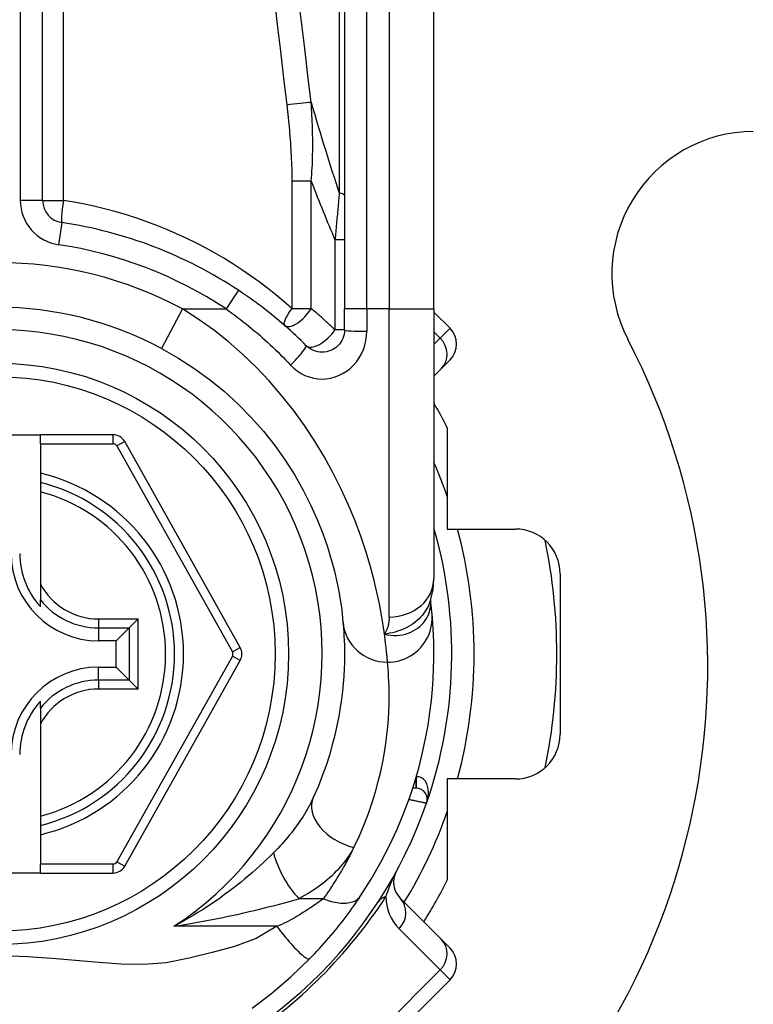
# Model space of a CAD drawing. Header units: inches. Extents: x 5 to 160, y 9 to 87.
# Tile 113 of 203: x 19.708 to 20.354, y 60.944 to 61.81. Entities that reach past the tile are written whole.
import ezdxf

# ---------------------------------------------------------------- set-up
doc = ezdxf.new("R2010")
doc.units = ezdxf.units.IN
doc.header["$MEASUREMENT"] = 0
doc.layers.add('Visible Edges(ANSI)', color=7, linetype='Continuous', lineweight=25)
doc.layers.add('Visible Tangent Edges(ANSI)', color=7, linetype='Continuous', lineweight=25)

msp = doc.modelspace()

# ---------------------------------------------------------------- linework, layer by layer
at = {"layer": 'Visible Edges(ANSI)'}
for p, q in [((19.7286, 61.65128), (19.7286, 62.30326)), ((19.99436, 62.20483), (19.99436, 61.55577)), ((20.0731, 61.55577), (20.0731, 62.20483)), ((19.99436, 61.53734), (19.99436, 61.55577)), ((20.0731, 61.55577), (20.0731, 61.31851)), ((20.08734, 61.53882), (20.0731, 61.55305)), ((20.08734, 61.51098), (20.07953, 61.50316)), ((20.0731, 61.49674), (20.07953, 61.50316)), ((20.08492, 61.45112), (20.08492, 61.36208)), ((19.65184, 61.44508), (19.72665, 61.44508)), ((19.7906, 61.44508), (19.72665, 61.44508)), ((19.72665, 61.4372), (19.72665, 61.44508)), ((19.72665, 61.4372), (19.72665, 61.41112)), ((19.90254, 61.25786), (19.8009, 61.43904)), ((19.72665, 61.41112), (19.72665, 61.40302)), ((19.72665, 61.40302), (19.72665, 61.3949)), ((19.72665, 61.3949), (19.72665, 61.31392)), ((20.08492, 61.36208), (20.14488, 61.36208)), ((20.18425, 61.32271), (20.18425, 61.18145)), ((19.72665, 61.31392), (19.72665, 61.29964)), ((19.72665, 61.29373), (19.72665, 61.29964)), ((20.07018, 61.29933), (20.07018, 61.29938)), ((19.8126, 61.28291), (19.80476, 61.27507)), ((19.80476, 61.27507), (19.79333, 61.26364)), ((19.79333, 61.26364), (19.77783, 61.26364)), ((19.79333, 61.24051), (19.79333, 61.26364)), ((19.8009, 61.06528), (19.90254, 61.2463)), ((19.77783, 61.24051), (19.79333, 61.24051)), ((19.80476, 61.22908), (19.79333, 61.24051)), ((19.80476, 61.22908), (19.8126, 61.22124)), ((19.72665, 61.20451), (19.72665, 61.21042)), ((19.72665, 61.20451), (19.72665, 61.19023)), ((19.72665, 61.19023), (19.72665, 61.10926)), ((20.08492, 61.14208), (20.08492, 61.05303)), ((20.14488, 61.14208), (20.08492, 61.14208)), ((20.05741, 61.13397), (20.05448, 61.13397)), ((19.72665, 61.10926), (19.72665, 61.10113)), ((19.72665, 61.10113), (19.72665, 61.09303)), ((19.72665, 61.09303), (19.72665, 61.06712)), ((19.72665, 61.05925), (19.72665, 61.06712)), ((19.72665, 61.05925), (19.65184, 61.05925)), ((19.72665, 61.05925), (19.7906, 61.05925)), ((20.07953, 61.00099), (20.04332, 61.0372)), ((20.07953, 61.00099), (20.08734, 60.99318)), ((19.97599, 60.85398), (20.08734, 60.96534))]:
    msp.add_line(p, q, dxfattribs=at)
at = {"layer": 'Visible Edges(ANSI)', "flags": 128}
for points in [[(19.96076, 61.52343), (19.95849, 61.52568), (19.9562, 61.52791), (19.95389, 61.53013), (19.95155, 61.53233), (19.9492, 61.53451), (19.94683, 61.53668), (19.94444, 61.53882), (19.94203, 61.54095), (19.9396, 61.54306), (19.93715, 61.54515), (19.93468, 61.54722), (19.9322, 61.54927), (19.92969, 61.5513), (19.92717, 61.55331), (19.92463, 61.55529), (19.92208, 61.55726), (19.91951, 61.5592), (19.91692, 61.56112), (19.91432, 61.56302), (19.9117, 61.5649), (19.90907, 61.56676), (19.90643, 61.56859), (19.90376, 61.5704), (19.90109, 61.57219)], [(19.99436, 61.53734), (19.99427, 61.53542), (19.99397, 61.53352), (19.9935, 61.53165), (19.99285, 61.52984), (19.99203, 61.52809), (19.99105, 61.52644), (19.98991, 61.52488), (19.98863, 61.52345), (19.98721, 61.52216), (19.98566, 61.52101), (19.984, 61.52002), (19.98225, 61.51919), (19.98042, 61.51854), (19.97854, 61.51805), (19.97663, 61.51776), (19.9747, 61.51766), (19.97277, 61.51775), (19.97085, 61.51803), (19.96897, 61.5185), (19.96715, 61.51916), (19.9654, 61.51998), (19.96374, 61.52098), (19.96218, 61.52213), (19.96076, 61.52343)], [(19.83328, 61.52106), (19.84779, 61.51277), (19.86186, 61.50367), (19.8754, 61.49383), (19.88834, 61.48328), (19.90063, 61.47209), (19.91221, 61.46034), (19.92305, 61.44811), (19.93309, 61.43548), (19.94225, 61.42255), (19.95054, 61.40945), (19.95796, 61.39633), (19.96455, 61.38332), (19.9703, 61.37058), (19.97524, 61.35825), (19.97939, 61.34646), (19.98278, 61.33538), (19.98553, 61.32511), (19.98773, 61.31572), (19.98944, 61.30724), (19.99073, 61.29972), (19.99168, 61.2932), (19.99233, 61.28773), (19.99278, 61.28335), (19.99307, 61.2801)], [(20.07008, 61.29908), (20.0724, 61.30897), (20.0731, 61.31851)], [(20.07148, 61.28733), (20.07145, 61.28767), (20.07142, 61.28803), (20.07138, 61.2884), (20.07135, 61.28878), (20.07131, 61.28918), (20.07127, 61.28959), (20.07123, 61.29001), (20.07118, 61.29045), (20.07114, 61.2909), (20.07109, 61.29137), (20.07104, 61.29185), (20.07099, 61.29234), (20.07093, 61.29285), (20.07088, 61.29337), (20.07082, 61.2939), (20.07076, 61.29445), (20.0707, 61.29502), (20.07063, 61.29559), (20.07056, 61.29618), (20.07049, 61.29678), (20.07042, 61.2974), (20.07034, 61.29803), (20.07027, 61.29868), (20.07018, 61.29933)], [(20.00863, 61.03914), (20.018, 61.05392), (20.02647, 61.06869), (20.03405, 61.08338), (20.04077, 61.09789), (20.04669, 61.11214), (20.05183, 61.12607), (20.05626, 61.13962), (20.06004, 61.15277), (20.06321, 61.16547), (20.06583, 61.17768), (20.06795, 61.18938), (20.06963, 61.20054), (20.07091, 61.21113), (20.07186, 61.22116), (20.0725, 61.23059), (20.0729, 61.23942), (20.07308, 61.24764), (20.07309, 61.25523), (20.07297, 61.26219), (20.07275, 61.26852), (20.07247, 61.2742), (20.07214, 61.27923), (20.07181, 61.28361), (20.07148, 61.28733)], [(19.99307, 61.2801), (19.99329, 61.27764), (19.99352, 61.2748), (19.99374, 61.27158), (19.99395, 61.26798), (19.99413, 61.26401), (19.99427, 61.25967), (19.99435, 61.25496), (19.99436, 61.2499), (19.99427, 61.24448), (19.99408, 61.23872), (19.99375, 61.23262), (19.99327, 61.22618), (19.99262, 61.21941), (19.99177, 61.21231), (19.99069, 61.20488), (19.98937, 61.19712), (19.98778, 61.18904), (19.98589, 61.18066), (19.98367, 61.17202), (19.98111, 61.16313), (19.97817, 61.15402), (19.97485, 61.14471), (19.9711, 61.13523), (19.96692, 61.12561)], [(19.96388, 60.9839), (19.96603, 60.98612), (19.96818, 60.98836), (19.97031, 60.99064), (19.97243, 60.99293), (19.97453, 60.99525), (19.97662, 60.99759), (19.97868, 60.99994), (19.98072, 61.0023), (19.98273, 61.00466), (19.9847, 61.00702), (19.98664, 61.00938), (19.98855, 61.01174), (19.99043, 61.01409), (19.99226, 61.01643), (19.99407, 61.01877), (19.99583, 61.0211), (19.99757, 61.02342), (19.99926, 61.02572), (20.00092, 61.02801), (20.00254, 61.03029), (20.00413, 61.03254), (20.00567, 61.03477), (20.00717, 61.03697), (20.00863, 61.03914)], [(19.91301, 60.94018), (19.93056, 60.95351), (19.94718, 60.96779), (19.96388, 60.9839)]]:
    msp.add_lwpolyline(points, dxfattribs=at)
at = {"layer": 'Visible Edges(ANSI)'}
msp.add_circle((19.68925, 61.25208), 0.25591, dxfattribs=at)
for centre, radius, start, end in [((20.35512, 61.5868), 0.12528, 90.34, 207.43874), ((19.74829, 61.65128), 0.01969, 180, 261.58673), ((19.68925, 61.25208), 0.38386, 56.50369, 81.58673), ((19.68925, 61.25208), 0.30512, 61.83282, 118.16718), ((20.07342, 61.5249), 0.01969, 315, 45), ((19.68925, 61.24108), 0.625, 152.56126, 27.43874), ((19.68925, 61.25208), 0.44291, 26.70485, 29.92643), ((19.7906, 61.43327), 0.01181, 29.29123, 90), ((19.68925, 61.25208), 0.15551, 283.91643, 76.08357), ((19.68925, 61.25208), 0.39961, 340.83542, 16.1388), ((20.14488, 61.32271), 0.03937, 0, 90), ((19.68925, 61.25208), 0.49213, 348.27724, 11.72276), ((19.77783, 61.34066), 0.07702, 180, 270), ((19.77783, 61.34066), 0.06944, 180, 222.51741), ((19.89224, 61.25208), 0.01181, 330.68681, 29.29123), ((19.77783, 61.16349), 0.07702, 90, 180), ((19.77783, 61.16349), 0.06944, 137.48259, 180), ((20.14488, 61.18145), 0.03937, 270, 0), ((20.05741, 61.12412), 0.00984, 340.83542, 90), ((19.68925, 61.25208), 0.39961, 286.35177, 340.83542), ((19.7906, 61.07106), 0.01181, 270, 330.68681), ((20.05724, 61.05112), 0.01969, 151.3611, 225), ((19.68925, 61.25208), 0.44291, 327.83959, 333.29515), ((20.07342, 60.97926), 0.01969, 315, 45)]:
    msp.add_arc(centre, radius, start, end, dxfattribs=at)
at = {"layer": 'Visible Tangent Edges(ANSI)'}
for p, q in [((19.70892, 62.30326), (19.70892, 61.65128)), ((19.7469, 61.65128), (19.7469, 62.30326)), ((19.98977, 62.20716), (19.98977, 61.65802)), ((20.01405, 61.55577), (20.01405, 62.20483)), ((20.03373, 62.20483), (20.03373, 61.55577)), ((19.96514, 61.66832), (19.94804, 61.66832)), ((19.94804, 61.66832), (19.94804, 61.55611)), ((19.96514, 61.55611), (19.96514, 61.66832)), ((19.7286, 61.65128), (19.70892, 61.65128)), ((19.7286, 61.65128), (19.7469, 61.65128)), ((19.74541, 61.6318), (19.74253, 61.61233)), ((19.99436, 61.61669), (19.98602, 61.61669)), ((19.98602, 61.61669), (19.98602, 61.53734)), ((19.90109, 61.57219), (19.89023, 61.55577)), ((19.85186, 61.55577), (19.83328, 61.52106)), ((19.85186, 61.55577), (19.89023, 61.55577)), ((19.94804, 61.55611), (19.96514, 61.55611)), ((20.01405, 61.55577), (19.99436, 61.55577)), ((20.01405, 61.55577), (20.01405, 61.53611)), ((20.03373, 61.55577), (20.01405, 61.55577)), ((20.03373, 61.55577), (20.0731, 61.55577)), ((20.03373, 61.28461), (20.03373, 61.55577)), ((19.99436, 61.53734), (19.98602, 61.53734)), ((20.07866, 61.53013), (20.08734, 61.53882)), ((20.0731, 61.53569), (20.07866, 61.53013)), ((20.07866, 61.53013), (20.0731, 61.52458)), ((19.7906, 61.4372), (19.7906, 61.44508)), ((19.72665, 61.4372), (19.7906, 61.4372)), ((19.8009, 61.43904), (19.79403, 61.43519)), ((19.79403, 61.43519), (19.89567, 61.25401)), ((19.77783, 61.28291), (19.8126, 61.28291)), ((19.77783, 61.28291), (19.77783, 61.27507)), ((19.8126, 61.22124), (19.8126, 61.28291)), ((19.77783, 61.27507), (19.80476, 61.27507)), ((19.77783, 61.27507), (19.77783, 61.26364)), ((19.80476, 61.27507), (19.80476, 61.22908)), ((19.89567, 61.25401), (19.90254, 61.25786)), ((19.89567, 61.25015), (19.79403, 61.06913)), ((19.90254, 61.2463), (19.89567, 61.25015)), ((19.77783, 61.22908), (19.77783, 61.24051)), ((19.77783, 61.22908), (19.77783, 61.22124)), ((19.80476, 61.22908), (19.77783, 61.22908)), ((19.8126, 61.22124), (19.77783, 61.22124)), ((20.05741, 61.13397), (20.05741, 61.14343)), ((20.05752, 61.14381), (20.05746, 61.13397)), ((19.79403, 61.06913), (19.8009, 61.06528)), ((19.7906, 61.06712), (19.72665, 61.06712)), ((19.7906, 61.05925), (19.7906, 61.06712)), ((19.97587, 61.03668), (19.95421, 61.03668)), ((19.93472, 61.01237), (19.84421, 61.01237)), ((20.04245, 61.01023), (20.07866, 60.97402)), ((20.07866, 60.97402), (19.9673, 60.86266)), ((20.08734, 60.96534), (20.07866, 60.97402))]:
    msp.add_line(p, q, dxfattribs=at)
at = {"layer": 'Visible Tangent Edges(ANSI)', "flags": 128}
for points in [[(19.96505, 61.73762), (19.96221, 61.76129), (19.95936, 61.78496), (19.9565, 61.80863), (19.95364, 61.8323)], [(19.93243, 61.82998), (19.93522, 61.80631), (19.938, 61.78264), (19.94077, 61.75897), (19.94353, 61.7353)], [(19.96514, 61.66832), (19.96538, 61.67125), (19.9656, 61.67417), (19.96578, 61.6771), (19.96595, 61.68001), (19.96608, 61.68293), (19.96619, 61.68584), (19.96628, 61.68875), (19.96635, 61.69165), (19.9664, 61.69455), (19.96642, 61.69745), (19.96643, 61.70034), (19.96642, 61.70323), (19.96639, 61.70611), (19.96634, 61.70899), (19.96628, 61.71187), (19.9662, 61.71475), (19.96611, 61.71762), (19.966, 61.72048), (19.96587, 61.72335), (19.96573, 61.72621), (19.96558, 61.72907), (19.96542, 61.73192), (19.96524, 61.73477), (19.96505, 61.73762)], [(19.94353, 61.7353), (19.94385, 61.73252), (19.94416, 61.72974), (19.94446, 61.72696), (19.94476, 61.72418), (19.94504, 61.72139), (19.94531, 61.71861), (19.94558, 61.71582), (19.94583, 61.71304), (19.94607, 61.71025), (19.9463, 61.70746), (19.94652, 61.70467), (19.94673, 61.70188), (19.94692, 61.69909), (19.9471, 61.69629), (19.94727, 61.6935), (19.94742, 61.6907), (19.94756, 61.68791), (19.94768, 61.68511), (19.94779, 61.68231), (19.94788, 61.67951), (19.94795, 61.67671), (19.948, 61.67392), (19.94803, 61.67112), (19.94804, 61.66832)], [(19.98977, 61.65802), (19.98962, 61.65632), (19.98947, 61.65461), (19.98932, 61.65291), (19.98917, 61.6512), (19.98902, 61.64949), (19.98886, 61.64777), (19.98871, 61.64606), (19.98856, 61.64434), (19.9884, 61.64262), (19.98825, 61.6409), (19.98809, 61.63918), (19.98794, 61.63745), (19.98778, 61.63573), (19.98762, 61.634), (19.98746, 61.63228), (19.98731, 61.63055), (19.98715, 61.62882), (19.98699, 61.62709), (19.98683, 61.62536), (19.98667, 61.62362), (19.98651, 61.62189), (19.98635, 61.62016), (19.98618, 61.61842), (19.98602, 61.61669)], [(19.94804, 61.55611), (19.94104, 61.56224), (19.9339, 61.56821), (19.92661, 61.574), (19.91919, 61.57963), (19.91162, 61.58508), (19.90392, 61.59036), (19.89609, 61.59545), (19.88814, 61.60036), (19.88006, 61.60508), (19.87186, 61.60961), (19.86354, 61.61395), (19.85511, 61.61809), (19.84657, 61.62203), (19.83793, 61.62577), (19.82918, 61.6293), (19.82034, 61.63261), (19.81141, 61.63572), (19.8024, 61.63861), (19.79331, 61.64128), (19.78415, 61.64373), (19.77492, 61.64596), (19.76563, 61.64796), (19.75629, 61.64974), (19.7469, 61.65128)], [(20.02959, 61.26955), (20.02843, 61.27752), (20.02697, 61.28638), (20.02514, 61.2961), (20.02291, 61.30662), (20.02022, 61.3179), (20.017, 61.32989), (20.01317, 61.34252), (20.00873, 61.35566), (20.00365, 61.36922), (19.99792, 61.38309), (19.99154, 61.39715), (19.98449, 61.41131), (19.97676, 61.42544), (19.96834, 61.43945), (19.95923, 61.45322), (19.94945, 61.46668), (19.93906, 61.47975), (19.92808, 61.49238), (19.91655, 61.50451), (19.9045, 61.51607), (19.89196, 61.52701), (19.87897, 61.5373), (19.86558, 61.5469), (19.85186, 61.55577)], [(19.89023, 61.55577), (19.89276, 61.55396), (19.89529, 61.55213), (19.8978, 61.55028), (19.9003, 61.5484), (19.90278, 61.5465), (19.90525, 61.54458), (19.9077, 61.54263), (19.91014, 61.54066), (19.91256, 61.53867), (19.91497, 61.53666), (19.91736, 61.53463), (19.91974, 61.53258), (19.92209, 61.5305), (19.92444, 61.52841), (19.92676, 61.5263), (19.92906, 61.52416), (19.93135, 61.52201), (19.93362, 61.51984), (19.93587, 61.51765), (19.9381, 61.51544), (19.94031, 61.51321), (19.94251, 61.51097), (19.94468, 61.5087), (19.94683, 61.50643)], [(19.98602, 61.53734), (19.98518, 61.53815), (19.98434, 61.53895), (19.98349, 61.53975), (19.98265, 61.54055), (19.9818, 61.54135), (19.98094, 61.54214), (19.98009, 61.54294), (19.97923, 61.54373), (19.97837, 61.54452), (19.97751, 61.54531), (19.97664, 61.54609), (19.97577, 61.54688), (19.9749, 61.54766), (19.97402, 61.54844), (19.97315, 61.54921), (19.97227, 61.54999), (19.97139, 61.55076), (19.9705, 61.55153), (19.96961, 61.5523), (19.96872, 61.55307), (19.96783, 61.55383), (19.96694, 61.5546), (19.96604, 61.55536), (19.96514, 61.55611)], [(19.94683, 61.50643), (19.94968, 61.50367), (19.95279, 61.50121), (19.95611, 61.49908), (19.95961, 61.49732), (19.96327, 61.49593), (19.96703, 61.49492), (19.97086, 61.49432), (19.97472, 61.49412), (19.97858, 61.49434), (19.98241, 61.49497), (19.98617, 61.49599), (19.98982, 61.4974), (19.99332, 61.49917), (19.99664, 61.50128), (19.99974, 61.50373), (20.00258, 61.50649), (20.00514, 61.50954), (20.00741, 61.51285), (20.00938, 61.51639), (20.01102, 61.5201), (20.01232, 61.52397), (20.01327, 61.52795), (20.01385, 61.53201), (20.01405, 61.53611)], [(20.07008, 61.29909), (20.06939, 61.29714), (20.06859, 61.29522), (20.06768, 61.29334), (20.06666, 61.2915), (20.06553, 61.28971), (20.06431, 61.28798), (20.06299, 61.28631), (20.06158, 61.28471), (20.06008, 61.28316), (20.0585, 61.28169), (20.05683, 61.28029), (20.05509, 61.27897), (20.05327, 61.27772), (20.05138, 61.27656), (20.04943, 61.27549), (20.04743, 61.27451), (20.04537, 61.27361), (20.04326, 61.27279), (20.0411, 61.27206), (20.03889, 61.2714), (20.03663, 61.27083), (20.03433, 61.27033), (20.03198, 61.2699), (20.02959, 61.26955)], [(20.02959, 61.26955), (20.03233, 61.26897), (20.03505, 61.2686), (20.03775, 61.26843), (20.04041, 61.26846), (20.04302, 61.26867), (20.04557, 61.26906), (20.04805, 61.26963), (20.05045, 61.27037), (20.05276, 61.27127), (20.05496, 61.27233), (20.05705, 61.27353), (20.05901, 61.27487), (20.06084, 61.27634), (20.06253, 61.27793), (20.06407, 61.27963), (20.06545, 61.28143), (20.06667, 61.28332), (20.06772, 61.28528), (20.06859, 61.28731), (20.06929, 61.28939), (20.06982, 61.29152), (20.07016, 61.29369), (20.07031, 61.29587), (20.07028, 61.29805)], [(20.07028, 61.29805), (20.07028, 61.29813), (20.07027, 61.2982), (20.07027, 61.29827), (20.07026, 61.29834), (20.07026, 61.29841), (20.07026, 61.29847), (20.07025, 61.29853), (20.07025, 61.29859), (20.07024, 61.29865), (20.07024, 61.29871), (20.07024, 61.29877), (20.07023, 61.29882), (20.07023, 61.29887), (20.07022, 61.29892), (20.07022, 61.29897), (20.07022, 61.29902), (20.07021, 61.29906), (20.07021, 61.29911), (20.0702, 61.29915), (20.0702, 61.29919), (20.0702, 61.29923), (20.07019, 61.29926), (20.07019, 61.2993), (20.07018, 61.29933)], [(20.03228, 61.24485), (20.03473, 61.24493), (20.03724, 61.24517), (20.03978, 61.24558), (20.04235, 61.24617), (20.04493, 61.24694), (20.04749, 61.24791), (20.05001, 61.24906), (20.05248, 61.25041), (20.05487, 61.25194), (20.05715, 61.25365), (20.05932, 61.25554), (20.06135, 61.25758), (20.06322, 61.25976), (20.06492, 61.26207), (20.06643, 61.26447), (20.06776, 61.26696), (20.06889, 61.26951), (20.06982, 61.2721), (20.07055, 61.27471), (20.07109, 61.27731), (20.07144, 61.27989), (20.07162, 61.28243), (20.07163, 61.28491), (20.07148, 61.28733)], [(20.03373, 61.28461), (20.03373, 61.28392), (20.03371, 61.28324), (20.03367, 61.28255), (20.03362, 61.28187), (20.03356, 61.2812), (20.03349, 61.28053), (20.0334, 61.27987), (20.03329, 61.27921), (20.03317, 61.27856), (20.03304, 61.27791), (20.03289, 61.27727), (20.03273, 61.27664), (20.03255, 61.27601), (20.03236, 61.27538), (20.03215, 61.27477), (20.03192, 61.27416), (20.03169, 61.27356), (20.03143, 61.27296), (20.03116, 61.27238), (20.03088, 61.2718), (20.03058, 61.27122), (20.03027, 61.27066), (20.02994, 61.2701), (20.02959, 61.26955)], [(20.03228, 61.24485), (20.03223, 61.24544), (20.03218, 61.24606), (20.03212, 61.24673), (20.03206, 61.24743), (20.032, 61.24817), (20.03193, 61.24896), (20.03186, 61.24978), (20.03178, 61.25064), (20.0317, 61.25154), (20.0316, 61.25247), (20.03151, 61.25345), (20.03141, 61.25446), (20.0313, 61.25551), (20.03118, 61.2566), (20.03106, 61.25773), (20.03093, 61.25889), (20.03079, 61.2601), (20.03064, 61.26134), (20.03049, 61.26261), (20.03033, 61.26393), (20.03016, 61.26528), (20.02998, 61.26666), (20.02979, 61.26809), (20.02959, 61.26955)], [(20.00275, 61.08183), (20.00747, 61.09198), (20.0117, 61.10198), (20.01545, 61.1118), (20.01877, 61.12142), (20.02166, 61.1308), (20.02416, 61.13992), (20.0263, 61.14876), (20.0281, 61.15729), (20.02959, 61.16547), (20.0308, 61.17332), (20.03176, 61.18081), (20.0325, 61.18796), (20.03305, 61.19475), (20.03341, 61.20118), (20.03363, 61.20726), (20.03373, 61.21298), (20.03372, 61.21833), (20.03363, 61.22329), (20.03347, 61.22788), (20.03327, 61.23207), (20.03303, 61.23586), (20.03278, 61.23926), (20.03252, 61.24226), (20.03228, 61.24485)], [(20.06671, 61.12089), (20.0671, 61.1221), (20.06743, 61.12332), (20.06772, 61.12456), (20.06795, 61.12581), (20.06812, 61.12706), (20.06824, 61.12831), (20.06829, 61.12957), (20.06829, 61.13082), (20.06821, 61.13206), (20.06807, 61.13329), (20.06786, 61.13451), (20.06757, 61.1357), (20.06721, 61.13686), (20.06676, 61.13797), (20.06623, 61.13904), (20.0656, 61.14005), (20.06489, 61.14097), (20.06408, 61.1418), (20.06318, 61.14252), (20.06219, 61.14311), (20.06111, 61.14354), (20.05996, 61.14381), (20.05876, 61.1439), (20.05752, 61.14381)], [(19.96692, 61.12561), (19.96596, 61.12356), (19.96495, 61.1215), (19.96389, 61.11944), (19.96278, 61.11737), (19.96162, 61.11529), (19.96041, 61.11322), (19.95915, 61.11114), (19.95786, 61.10907), (19.95652, 61.10701), (19.95515, 61.10495), (19.95373, 61.1029), (19.95227, 61.10086), (19.95078, 61.09882), (19.94924, 61.09679), (19.94767, 61.09477), (19.94606, 61.09276), (19.94441, 61.09076), (19.94273, 61.08876), (19.94101, 61.08678), (19.93925, 61.08481), (19.93746, 61.08285), (19.93564, 61.0809), (19.93379, 61.07898), (19.9319, 61.07707)], [(20.05115, 61.12412), (20.05213, 61.12392), (20.05312, 61.12371), (20.0541, 61.1235), (20.05507, 61.1233), (20.05602, 61.1231), (20.05695, 61.12291), (20.05786, 61.12272), (20.05875, 61.12253), (20.05961, 61.12235), (20.06044, 61.12218), (20.06123, 61.12202), (20.06198, 61.12186), (20.06269, 61.12172), (20.06335, 61.12158), (20.06396, 61.12146), (20.06452, 61.12134), (20.06502, 61.12124), (20.06546, 61.12115), (20.06583, 61.12107), (20.06614, 61.12101), (20.06639, 61.12096), (20.06656, 61.12092), (20.06667, 61.1209), (20.06671, 61.12089)], [(19.9319, 61.07707), (19.92902, 61.07422), (19.92607, 61.07136), (19.92303, 61.06849), (19.91992, 61.06561), (19.91673, 61.06274), (19.91347, 61.05986), (19.91014, 61.057), (19.90674, 61.05415), (19.90329, 61.05132), (19.89977, 61.04851), (19.8962, 61.04572), (19.89256, 61.04296), (19.88886, 61.04022), (19.8851, 61.03751), (19.88127, 61.03483), (19.87739, 61.03217), (19.87344, 61.02956), (19.86943, 61.02697), (19.86537, 61.02443), (19.86124, 61.02193), (19.85707, 61.01947), (19.85283, 61.01705), (19.84855, 61.01469), (19.84421, 61.01237)], [(19.95421, 61.03668), (19.95692, 61.03819), (19.95959, 61.03974), (19.96222, 61.04134), (19.9648, 61.04297), (19.96733, 61.04464), (19.9698, 61.04634), (19.97222, 61.04807), (19.97458, 61.04984), (19.97688, 61.05164), (19.97913, 61.05347), (19.9813, 61.05533), (19.98342, 61.05721), (19.98546, 61.05913), (19.98744, 61.06107), (19.98935, 61.06305), (19.99118, 61.06505), (19.99293, 61.06707), (19.99461, 61.06913), (19.99621, 61.0712), (19.99771, 61.0733), (19.99912, 61.07541), (20.00043, 61.07754), (20.00164, 61.07968), (20.00275, 61.08183)], [(20.00275, 61.08183), (20.00184, 61.07998), (20.00091, 61.07812), (19.99996, 61.07626), (19.999, 61.07439), (19.99802, 61.07252), (19.99702, 61.07065), (19.996, 61.06877), (19.99497, 61.0669), (19.99391, 61.06501), (19.99284, 61.06313), (19.99175, 61.06124), (19.99064, 61.05936), (19.98951, 61.05747), (19.98837, 61.05558), (19.9872, 61.05369), (19.98602, 61.0518), (19.98482, 61.04991), (19.9836, 61.04802), (19.98236, 61.04613), (19.98111, 61.04424), (19.97983, 61.04235), (19.97853, 61.04046), (19.97721, 61.03857), (19.97587, 61.03668)], [(20.03092, 61.03852), (20.03117, 61.03925), (20.03142, 61.03999), (20.03168, 61.04074), (20.03194, 61.0415), (20.03222, 61.04227), (20.0325, 61.04305), (20.03279, 61.04384), (20.03309, 61.04465), (20.03339, 61.04546), (20.0337, 61.04628), (20.03402, 61.04711), (20.03435, 61.04796), (20.03469, 61.04882), (20.03504, 61.04969), (20.0354, 61.05058), (20.03578, 61.05149), (20.03617, 61.05242), (20.03657, 61.05337), (20.037, 61.05435), (20.03745, 61.05537), (20.03793, 61.05642), (20.03845, 61.05755), (20.03906, 61.0588), (20.03996, 61.06055)], [(19.84421, 61.01237), (19.84905, 61.01315), (19.85388, 61.01396), (19.8587, 61.01479), (19.8635, 61.01564), (19.86829, 61.01651), (19.87306, 61.01741), (19.87781, 61.01832), (19.88255, 61.01926), (19.88726, 61.02021), (19.89194, 61.02119), (19.89661, 61.02218), (19.90124, 61.0232), (19.90585, 61.02423), (19.91044, 61.02528), (19.915, 61.02635), (19.91953, 61.02744), (19.92403, 61.02855), (19.9285, 61.02967), (19.93292, 61.03081), (19.9373, 61.03196), (19.94162, 61.03313), (19.94589, 61.0343), (19.95008, 61.03549), (19.95421, 61.03668)], [(19.97587, 61.03668), (19.97456, 61.0357), (19.97322, 61.03471), (19.97183, 61.03371), (19.97041, 61.0327), (19.96896, 61.03168), (19.96747, 61.03065), (19.96594, 61.02962), (19.96439, 61.02858), (19.9628, 61.02754), (19.96118, 61.02649), (19.95954, 61.02544), (19.95785, 61.02438), (19.95614, 61.02332), (19.9544, 61.02226), (19.95263, 61.0212), (19.95083, 61.02014), (19.949, 61.01909), (19.94714, 61.01803), (19.94523, 61.017), (19.94324, 61.016), (19.9412, 61.01503), (19.93909, 61.0141), (19.93693, 61.01322), (19.93472, 61.01237)], [(19.97587, 61.03668), (19.97755, 61.03601), (19.97925, 61.0354), (19.98096, 61.03484), (19.98268, 61.03434), (19.9844, 61.0339), (19.98611, 61.03352), (19.98781, 61.03322), (19.98949, 61.03299), (19.99114, 61.03283), (19.99276, 61.03275), (19.99434, 61.03274), (19.99586, 61.03282), (19.99733, 61.03297), (19.99875, 61.0332), (20.00009, 61.0335), (20.00136, 61.03388), (20.00256, 61.03433), (20.00368, 61.03484), (20.00471, 61.03542), (20.00567, 61.03607), (20.00654, 61.03676), (20.00732, 61.03751), (20.00802, 61.0383), (20.00863, 61.03914)], [(19.93472, 61.01237), (19.9165, 61.00161), (19.89743, 60.99454), (19.87776, 60.98933), (19.85765, 60.98425), (19.83749, 60.9802), (19.8176, 60.97878), (19.79785, 60.97912), (19.77794, 60.9805), (19.75767, 60.98232), (19.73686, 60.98413), (19.71538, 60.98557), (19.69367, 60.9863)], [(19.93472, 61.01237), (19.93619, 61.01043), (19.9377, 61.00847), (19.93926, 61.00649), (19.94085, 61.00452), (19.94246, 61.00255), (19.94409, 61.00062), (19.94572, 60.99872), (19.94734, 60.99689), (19.94893, 60.99512), (19.9505, 60.99345), (19.95202, 60.99187), (19.95348, 60.99042), (19.95488, 60.98908), (19.95619, 60.98789), (19.95742, 60.98683), (19.95856, 60.98593), (19.95959, 60.98517), (19.96052, 60.98457), (19.96135, 60.98411), (19.96206, 60.9838), (19.96267, 60.98363), (19.96318, 60.9836), (19.96358, 60.98369), (19.96388, 60.9839)]]:
    msp.add_lwpolyline(points, dxfattribs=at)
at = {"layer": 'Visible Tangent Edges(ANSI)'}
msp.add_circle((19.68925, 61.25208), 0.24409, dxfattribs=at)
for centre, radius, start, end in [((19.74829, 61.65128), 0.03937, 180, 261.58673), ((19.68925, 61.25208), 0.36417, 56.50369, 81.58673), ((19.68925, 61.25208), 0.34449, 61.83282, 118.16718), ((19.68925, 61.25208), 0.28543, 302.8812, 237.1188), ((19.7906, 61.43327), 0.00394, 29.29123, 90), ((19.68925, 61.25208), 0.41929, 19.32408, 23.72417), ((19.68925, 61.25208), 0.16339, 283.23324, 76.76676), ((19.68925, 61.25208), 0.14764, 284.67485, 75.32515), ((19.68925, 61.25208), 0.41929, 344.7906, 15.2094), ((19.77783, 61.34066), 0.05775, 207.58522, 270), ((19.77783, 61.34066), 0.06559, 218.70967, 270), ((19.89224, 61.25208), 0.00394, 330.68681, 29.29123), ((19.77783, 61.16349), 0.06559, 90, 141.29033), ((19.77783, 61.16349), 0.05775, 90, 152.41478), ((19.68925, 61.25208), 0.41929, 328.5764, 340.67592), ((19.7906, 61.07106), 0.00394, 270, 330.68681), ((19.66314, 61.27818), 0.43898, 303.09006, 326.90994), ((20.07029, 61.03807), 0.03937, 179.34131, 225)]:
    msp.add_arc(centre, radius, start, end, dxfattribs=at)
for centre, major_axis, ratio, start_param, end_param in [((19.94996, 61.7353), (-0.01955, -0.00234), 0.041071, 3.825401, 5.042638), ((19.74961, 65.16763), (0.33874, -3.67256), 0.074886, 5.910747, 5.977199), ((19.68925, 65.15834), (0.40075, -3.67247), 0.088107, 5.956893, 6.005683), ((19.97468, 61.6557), (0.01969, 0), 0.183721, 0, 0.697296), ((19.74829, 61.65128), (-0.00288, -0.01947), 0.069894, 4.722726, 6.283185), ((19.95459, 61.55611), (-0.01294, -0.01483), 0.257129, 4.93314, 6.283185), ((19.95459, 61.55611), (-0.01294, -0.01483), 0.431187, 0, 1.930721), ((19.97468, 61.53734), (-0.01392, -0.01392), 0.446023, 0, 1.990559), ((20.01405, 61.53734), (-0.01969, 0), 0.062411, 0, 1.570796), ((20.06561, 61.51708), (0.01392, -0.01392), 0.937622, 0, 1.570796), ((19.94683, 61.50951), (0.01392, 0.01392), 0.111497, 4.601416, 6.283185), ((20.03373, 61.31851), (0.03937, 0), 0.860915, 4.712389, 6.283185), ((20.2666, 61.3121), (-0.19646, -0.01245), 0.394768, 0.00408, 0.020515), ((20.03228, 61.28372), (-0.0392, -0.00362), 0.987056, 0, 1.480007), ((20.00275, 61.10929), (-0.03583, 0.01632), 0.663135, 0, 1.864107), ((19.95421, 61.06098), (0.01985, -0.034), 0.367954, 4.019795, 5.274641), ((20.05703, 61.01242), (-0.03298, 0.02149), 0.48633, 5.873981, 6.283185), ((20.0294, 61.02328), (0.01392, 0.01392), 0.937622, 4.712389, 6.283185), ((20.06561, 60.98707), (0.01392, 0.01392), 0.937622, 4.712389, 6.283185)]:
    msp.add_ellipse(centre, major_axis=major_axis, ratio=ratio, start_param=start_param, end_param=end_param, dxfattribs=at)

doc.saveas('drawing.dxf')
